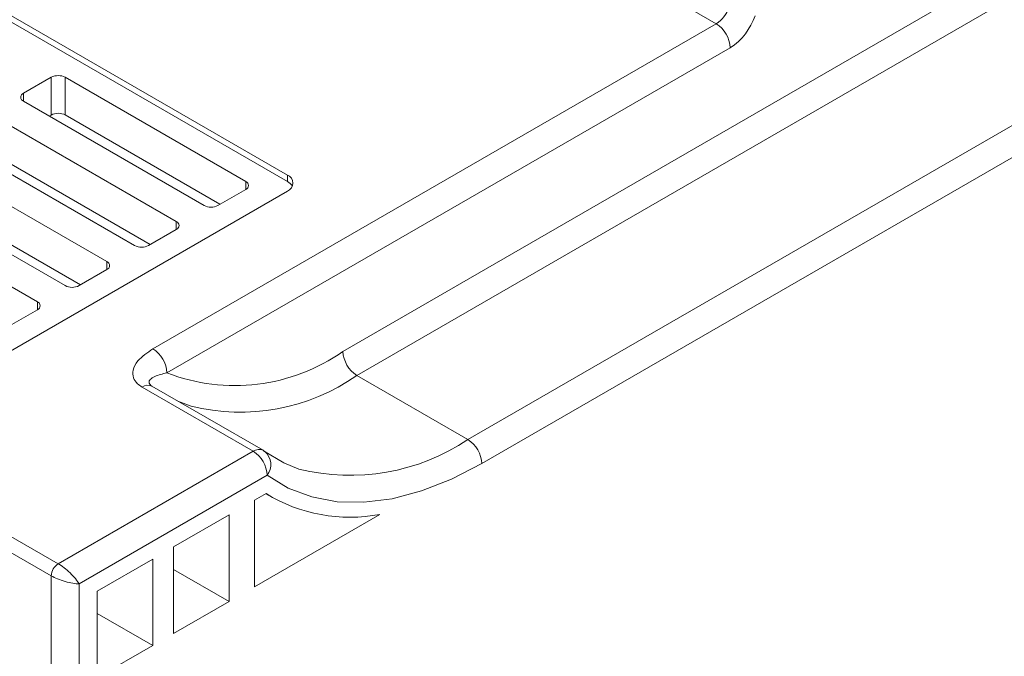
# Model space of a CAD drawing. Header units: millimetres. Extents: x -420 to 420, y -297 to 297.
# Tile 181 of 203: x 232 to 282, y 161 to 194. Entities that reach past the tile are written whole.
import ezdxf

# ---------------------------------------------------------------- set-up
doc = ezdxf.new("R2010")
doc.units = ezdxf.units.MM
doc.header["$MEASUREMENT"] = 0
doc.layers.add('layer 1', color=7, linetype='Continuous')

msp = doc.modelspace()

# ---------------------------------------------------------------- linework, layer by layer
at = {"layer": 'layer 1', "lineweight": 9}
for points in [[(248.5826, 176.6395), (248.5826, 176.6395), (332.0228, 224.8086), (332.0228, 224.8086)], [(332.73, 223.5838), (332.73, 223.5838), (249.2898, 175.4146), (249.2898, 175.4146)], [(254.9467, 172.149), (254.9467, 172.149), (338.3869, 220.3181), (338.3869, 220.3181)], [(340.1547, 219.7057), (340.1547, 219.7057), (255.6537, 170.9244), (255.6537, 170.9244)], [(267.5913, 193.3288), (267.5913, 193.3288), (223.0429, 219.0461), (223.0429, 219.0461)], [(245.7541, 185.621), (245.7541, 185.621), (209.691, 206.4398), (209.691, 206.4398)], [(245.7541, 185.2944), (245.7541, 185.2944), (209.691, 206.1132), (209.691, 206.1132)], [(267.5913, 193.3288), (267.8895, 193.5206), (268.1127, 193.8088), (268.224, 194.1454)], [(268.2986, 192.104), (268.8948, 192.4876), (269.3412, 193.064), (269.5634, 193.737)], [(238.9112, 176.7721), (238.9112, 176.7721), (267.5913, 193.3288), (267.5913, 193.3288)], [(268.2986, 192.104), (268.2758, 192.603), (268.0121, 193.0598), (267.5913, 193.3288)], [(187.7702, 192.5606), (187.7702, 192.5606), (234.0867, 165.8227), (234.0867, 165.8227)], [(268.2986, 192.104), (268.2986, 192.104), (239.6182, 175.5472), (239.6182, 175.5472)], [(233.7331, 165.2103), (233.7331, 165.2103), (187.4166, 191.9482), (187.4166, 191.9482)], [(233.7331, 190.6011), (233.7331, 190.6011), (232.3189, 189.7847), (232.3189, 189.7847)], [(234.4401, 190.6011), (234.2185, 190.7159), (233.9547, 190.7159), (233.7331, 190.6011)], [(233.7331, 188.6785), (233.7331, 188.6785), (233.7331, 190.6011), (233.7331, 190.6011)], [(243.6327, 185.2944), (243.6327, 185.2944), (234.4401, 190.6011), (234.4401, 190.6011)], [(234.4401, 190.6011), (234.4401, 190.6011), (234.4401, 188.6807), (234.4401, 188.6807)], [(232.3189, 189.7847), (232.3189, 189.7847), (232.3189, 189.3765), (232.3189, 189.3765)], [(232.3189, 189.3765), (232.3189, 189.3765), (241.5114, 184.0696), (241.5114, 184.0696)], [(240.0972, 183.2532), (240.0972, 183.2532), (230.9046, 188.5601), (230.9046, 188.5601)], [(233.7331, 188.6785), (233.7331, 188.6785), (233.6311, 188.6189), (233.6311, 188.6189)], [(233.7331, 188.6785), (233.7331, 188.6785), (233.7331, 188.6785), (233.7331, 188.6785)], [(234.0867, 188.7645), (234.0867, 188.7645), (234.0867, 188.7645), (234.0867, 188.7645)], [(242.3231, 184.13), (242.3231, 184.13), (234.4401, 188.6807), (234.4401, 188.6807)], [(234.4401, 188.6807), (234.4401, 188.6807), (234.4401, 188.6805), (234.4401, 188.6805)], [(228.7832, 187.3355), (228.7832, 187.3355), (237.9758, 182.0286), (237.9758, 182.0286)], [(236.5616, 181.2122), (236.5616, 181.2122), (227.369, 186.5191), (227.369, 186.5191)], [(238.7688, 182.0782), (238.7688, 182.0782), (230.9046, 186.6183), (230.9046, 186.6183)], [(245.7541, 185.2944), (245.7541, 185.2944), (245.7541, 185.621), (245.7541, 185.621)], [(225.2477, 185.2944), (225.2477, 185.2944), (234.4401, 179.9875), (234.4401, 179.9875)], [(243.6327, 184.8862), (243.6327, 184.8862), (243.6327, 185.2944), (243.6327, 185.2944)], [(246.0061, 185.0494), (245.9479, 185.154), (245.8603, 185.2392), (245.7541, 185.2944)], [(235.2147, 180.0265), (235.2147, 180.0265), (227.369, 184.5558), (227.369, 184.5558)], [(228.7832, 175.0074), (228.7832, 175.0074), (245.7541, 184.8046), (245.7541, 184.8046)], [(242.2185, 184.0696), (242.2185, 184.0696), (243.6327, 184.8862), (243.6327, 184.8862)], [(233.0259, 179.1711), (233.0259, 179.1711), (223.8333, 184.478), (223.8333, 184.478)], [(241.5114, 184.0696), (241.7331, 183.9548), (241.9969, 183.9548), (242.2185, 184.0696)], [(240.0972, 182.845), (240.0972, 182.845), (240.0972, 183.2532), (240.0972, 183.2532)], [(238.683, 182.0286), (238.683, 182.0286), (240.0972, 182.845), (240.0972, 182.845)], [(237.9758, 182.0286), (238.1976, 181.9138), (238.4612, 181.9138), (238.683, 182.0286)], [(236.5616, 180.8039), (236.5616, 180.8039), (236.5616, 181.2122), (236.5616, 181.2122)], [(235.1473, 179.9875), (235.1473, 179.9875), (236.5616, 180.8039), (236.5616, 180.8039)], [(234.4401, 179.9875), (234.6619, 179.8727), (234.9255, 179.8727), (235.1473, 179.9875)], [(233.0259, 178.7629), (233.0259, 178.7629), (233.0259, 179.1711), (233.0259, 179.1711)], [(231.6117, 177.9465), (231.6117, 177.9465), (233.0259, 178.7629), (233.0259, 178.7629)], [(239.6182, 175.5472), (239.5956, 176.0463), (239.3318, 176.5029), (238.9112, 176.7721)], [(239.6182, 175.5472), (242.6009, 174.388), (245.9657, 174.798), (248.5826, 176.6395)], [(248.5826, 176.6395), (248.6054, 176.1407), (248.869, 175.6839), (249.2898, 175.4146)], [(240.8528, 173.8574), (243.7579, 173.1272), (246.8367, 173.6956), (249.2898, 175.4146)], [(249.2898, 175.4146), (249.2898, 175.4146), (254.9467, 172.149), (254.9467, 172.149)], [(238.8578, 174.8694), (238.6946, 174.9446), (238.5032, 174.9256), (238.358, 174.8198)], [(244.0149, 171.5542), (244.0149, 171.5542), (238.358, 174.8198), (238.358, 174.8198)], [(244.5149, 171.6036), (244.5149, 171.6036), (238.8578, 174.8694), (238.8578, 174.8694)], [(240.8528, 173.8574), (240.8528, 173.8574), (240.1784, 174.107), (240.1784, 174.107)], [(246.3411, 170.6466), (249.2932, 169.9123), (252.4181, 170.458), (254.9467, 172.149)], [(255.6537, 170.9244), (255.6311, 171.4232), (255.3673, 171.88), (254.9467, 172.149)], [(234.0867, 165.8227), (234.0867, 165.8227), (244.0149, 171.5542), (244.0149, 171.5542)], [(244.5149, 171.6036), (244.3515, 171.679), (244.1603, 171.66), (244.0149, 171.5542)], [(244.7219, 170.3294), (244.6993, 170.8284), (244.4355, 171.285), (244.0149, 171.5542)], [(244.6087, 171.5422), (244.5787, 171.5644), (244.5473, 171.585), (244.5149, 171.6036)], [(244.7219, 170.3294), (245.0071, 170.7012), (244.9577, 171.2296), (244.6087, 171.5422)], [(244.7219, 170.3294), (244.7219, 170.3294), (235.1473, 164.802), (235.1473, 164.802)], [(244.6653, 169.3983), (244.6653, 169.3983), (244.0715, 169.0557), (244.0715, 169.0557)], [(244.0715, 169.0557), (244.0715, 169.0557), (244.0715, 164.6462), (244.0715, 164.6462)], [(244.6563, 169.3933), (244.6563, 169.3933), (244.9687, 169.2129), (244.9687, 169.2129)], [(244.6653, 169.3983), (246.3993, 168.3373), (248.466, 167.9587), (250.4636, 168.3363)], [(242.7843, 168.3125), (242.7843, 168.3125), (239.9558, 166.6797), (239.9558, 166.6797)], [(242.7843, 163.903), (242.7843, 163.903), (242.7843, 168.3125), (242.7843, 168.3125)], [(244.0715, 164.6462), (244.0715, 164.6462), (250.4636, 168.3363), (250.4636, 168.3363)], [(310.6324, 167.9591), (310.6324, 167.9591), (265.7303, 142.0376), (265.7303, 142.0376)], [(239.9558, 166.6797), (239.9558, 166.6797), (239.9558, 162.2702), (239.9558, 162.2702)], [(238.895, 166.0673), (238.895, 166.0673), (236.0665, 164.4344), (236.0665, 164.4344)], [(238.895, 161.658), (238.895, 161.658), (238.895, 166.0673), (238.895, 166.0673)], [(234.0867, 165.8227), (233.8763, 165.6881), (233.7445, 165.4599), (233.7331, 165.2103)], [(234.0867, 165.8227), (234.0867, 165.8227), (234.0867, 165.8227), (234.0867, 165.8227)], [(239.9558, 165.5359), (239.9558, 165.5359), (242.7843, 163.903), (242.7843, 163.903)], [(233.7331, 165.2103), (233.7331, 165.2103), (233.7331, 165.2103), (233.7331, 165.2103)], [(233.7331, 30.4785), (233.7331, 30.4785), (233.7331, 165.2103), (233.7331, 165.2103)], [(234.6901, 165.3547), (234.6901, 165.3547), (234.6901, 165.3547), (234.6901, 165.3547)], [(234.4401, 164.9216), (234.4401, 164.9216), (234.4401, 164.9216), (234.4401, 164.9216)], [(235.1473, 164.802), (235.1473, 164.802), (235.1473, 30.8867), (235.1473, 30.8867)], [(235.1473, 164.802), (235.1473, 164.802), (235.1473, 164.802), (235.1473, 164.802)], [(235.1473, 164.802), (235.1473, 164.802), (235.1473, 164.802), (235.1473, 164.802)], [(236.0665, 164.4344), (236.0665, 164.4344), (236.0665, 160.0252), (236.0665, 160.0252)], [(239.9558, 162.2702), (239.9558, 162.2702), (242.7843, 163.903), (242.7843, 163.903)], [(236.0665, 163.2908), (236.0665, 163.2908), (238.895, 161.658), (238.895, 161.658)], [(236.0665, 160.0252), (236.0665, 160.0252), (238.895, 161.658), (238.895, 161.658)]]:
    msp.add_open_spline(points, degree=3, dxfattribs=at)
for points, knots in [([(232.3189, 189.7847), (232.2341, 189.7525), (232.1781, 189.6713), (232.1781, 189.5805), (232.1781, 189.5805), (232.1781, 189.4899), (232.2341, 189.4087), (232.3189, 189.3765)], [0, 0, 0, 0, 0.3333333, 0.3333333, 0.3333333, 0.3333333, 1, 1, 1, 1]), ([(234.4401, 188.6807), (234.3465, 188.7347), (234.2193, 188.7649), (234.0867, 188.7645), (234.0867, 188.7645), (233.9541, 188.7641), (233.8269, 188.7333), (233.7331, 188.6785)], [0, 0, 0, 0, 0.3333333, 0.3333333, 0.3333333, 0.3333333, 1, 1, 1, 1]), ([(234.4401, 188.6807), (234.3465, 188.7347), (234.2193, 188.7649), (234.0867, 188.7645), (234.0867, 188.7645), (233.9541, 188.7641), (233.8269, 188.7333), (233.7331, 188.6785)], [0, 0, 0, 0, 0.3333333, 0.3333333, 0.3333333, 0.3333333, 1, 1, 1, 1]), ([(234.4401, 188.6807), (234.3465, 188.7347), (234.2193, 188.7649), (234.0867, 188.7645), (234.0867, 188.7645), (233.9541, 188.7641), (233.8269, 188.7333), (233.7331, 188.6785)], [0, 0, 0, 0, 0.3333333, 0.3333333, 0.3333333, 0.3333333, 1, 1, 1, 1]), ([(234.4401, 188.6807), (234.3465, 188.7347), (234.2193, 188.7649), (234.0867, 188.7645), (234.0867, 188.7645), (233.9541, 188.7641), (233.8269, 188.7333), (233.7331, 188.6785)], [0, 0, 0, 0, 0.3333333, 0.3333333, 0.3333333, 0.3333333, 1, 1, 1, 1]), ([(234.4401, 188.6807), (234.3465, 188.7347), (234.2193, 188.7649), (234.0867, 188.7645), (234.0867, 188.7645), (233.9541, 188.7641), (233.8269, 188.7331), (233.7331, 188.6785)], [0, 0, 0, 0, 0.3333333, 0.3333333, 0.3333333, 0.3333333, 1, 1, 1, 1]), ([(234.4401, 188.6807), (234.3465, 188.7347), (234.2193, 188.7649), (234.0867, 188.7645), (234.0867, 188.7645), (233.9541, 188.7641), (233.8269, 188.7331), (233.7331, 188.6785)], [0, 0, 0, 0, 0.3333333, 0.3333333, 0.3333333, 0.3333333, 1, 1, 1, 1]), ([(234.4401, 188.6807), (234.3465, 188.7347), (234.2193, 188.7649), (234.0867, 188.7645), (234.0867, 188.7645), (233.9541, 188.7641), (233.8269, 188.7331), (233.7331, 188.6785)], [0, 0, 0, 0, 0.3333333, 0.3333333, 0.3333333, 0.3333333, 1, 1, 1, 1]), ([(234.4401, 188.6807), (234.3465, 188.7347), (234.2193, 188.7649), (234.0867, 188.7645), (234.0867, 188.7645), (233.9541, 188.7641), (233.8269, 188.7331), (233.7331, 188.6785)], [0, 0, 0, 0, 0.3333333, 0.3333333, 0.3333333, 0.3333333, 1, 1, 1, 1]), ([(234.4401, 188.6807), (234.3465, 188.7347), (234.2193, 188.7649), (234.0867, 188.7645), (234.0867, 188.7645), (233.9541, 188.7641), (233.8269, 188.7331), (233.7331, 188.6785)], [0, 0, 0, 0, 0.3333333, 0.3333333, 0.3333333, 0.3333333, 1, 1, 1, 1]), ([(234.4401, 188.6807), (234.3465, 188.7347), (234.2193, 188.7649), (234.0867, 188.7645), (234.0867, 188.7645), (233.9541, 188.7641), (233.8269, 188.7331), (233.7331, 188.6785)], [0, 0, 0, 0, 0.3333333, 0.3333333, 0.3333333, 0.3333333, 1, 1, 1, 1]), ([(234.4401, 188.6807), (234.3465, 188.7347), (234.2193, 188.7649), (234.0867, 188.7645), (234.0867, 188.7645), (233.9541, 188.7641), (233.8269, 188.7331), (233.7331, 188.6785)], [0, 0, 0, 0, 0.3333333, 0.3333333, 0.3333333, 0.3333333, 1, 1, 1, 1]), ([(234.4401, 188.6807), (234.3465, 188.7347), (234.2193, 188.7649), (234.0867, 188.7645), (234.0867, 188.7645), (233.9541, 188.7641), (233.8269, 188.7331), (233.7331, 188.6785)], [0, 0, 0, 0, 0.3333333, 0.3333333, 0.3333333, 0.3333333, 1, 1, 1, 1]), ([(234.4401, 188.6807), (234.3465, 188.7347), (234.2193, 188.7649), (234.0867, 188.7645), (234.0867, 188.7645), (233.9541, 188.7641), (233.8269, 188.7331), (233.7331, 188.6785)], [0, 0, 0, 0, 0.3333333, 0.3333333, 0.3333333, 0.3333333, 1, 1, 1, 1]), ([(234.4401, 188.6807), (234.3465, 188.7347), (234.2193, 188.7649), (234.0867, 188.7645), (234.0867, 188.7645), (233.9541, 188.7641), (233.8269, 188.7331), (233.7331, 188.6785)], [0, 0, 0, 0, 0.3333333, 0.3333333, 0.3333333, 0.3333333, 1, 1, 1, 1]), ([(234.4401, 188.6807), (234.3465, 188.7347), (234.2193, 188.7649), (234.0867, 188.7645), (234.0867, 188.7645), (233.9541, 188.7641), (233.8269, 188.7331), (233.7331, 188.6785)], [0, 0, 0, 0, 0.3333333, 0.3333333, 0.3333333, 0.3333333, 1, 1, 1, 1]), ([(234.4401, 188.6807), (234.3465, 188.7347), (234.2193, 188.7649), (234.0867, 188.7645), (234.0867, 188.7645), (233.9541, 188.7641), (233.8269, 188.7331), (233.7331, 188.6785)], [0, 0, 0, 0, 0.3333333, 0.3333333, 0.3333333, 0.3333333, 1, 1, 1, 1]), ([(234.4401, 188.6805), (234.3465, 188.7347), (234.2193, 188.7649), (234.0867, 188.7645), (234.0867, 188.7645), (233.9541, 188.7641), (233.8269, 188.7331), (233.7331, 188.6785)], [0, 0, 0, 0, 0.3333333, 0.3333333, 0.3333333, 0.3333333, 1, 1, 1, 1]), ([(234.4401, 188.6805), (234.3465, 188.7347), (234.2193, 188.7649), (234.0867, 188.7645), (234.0867, 188.7645), (233.9541, 188.7641), (233.8269, 188.7331), (233.7331, 188.6785)], [0, 0, 0, 0, 0.3333333, 0.3333333, 0.3333333, 0.3333333, 1, 1, 1, 1]), ([(234.4401, 188.6805), (234.3465, 188.7347), (234.2193, 188.7649), (234.0867, 188.7645), (234.0867, 188.7645), (233.9541, 188.7641), (233.8269, 188.7331), (233.7331, 188.6785)], [0, 0, 0, 0, 0.3333333, 0.3333333, 0.3333333, 0.3333333, 1, 1, 1, 1]), ([(234.4401, 188.6805), (234.3465, 188.7347), (234.2193, 188.7649), (234.0867, 188.7645), (234.0867, 188.7645), (233.9541, 188.7641), (233.8269, 188.7331), (233.7331, 188.6785)], [0, 0, 0, 0, 0.3333333, 0.3333333, 0.3333333, 0.3333333, 1, 1, 1, 1]), ([(234.4401, 188.6805), (234.3465, 188.7347), (234.2193, 188.7649), (234.0867, 188.7645), (234.0867, 188.7645), (233.9541, 188.7641), (233.8269, 188.7331), (233.7331, 188.6785)], [0, 0, 0, 0, 0.3333333, 0.3333333, 0.3333333, 0.3333333, 1, 1, 1, 1]), ([(245.7541, 184.8046), (245.9237, 184.8688), (246.0357, 185.0314), (246.0357, 185.2128), (246.0357, 185.2128), (246.0357, 185.394), (245.9237, 185.5566), (245.7541, 185.621)], [0, 0, 0, 0, 0.3333333, 0.3333333, 0.3333333, 0.3333333, 1, 1, 1, 1]), ([(243.6327, 184.8862), (243.7175, 184.9182), (243.7737, 184.9996), (243.7737, 185.0902), (243.7737, 185.0902), (243.7737, 185.1808), (243.7175, 185.2622), (243.6327, 185.2944)], [0, 0, 0, 0, 0.3333333, 0.3333333, 0.3333333, 0.3333333, 1, 1, 1, 1]), ([(240.0972, 182.845), (240.182, 182.8772), (240.238, 182.9586), (240.238, 183.0492), (240.238, 183.0492), (240.238, 183.1398), (240.182, 183.2212), (240.0972, 183.2532)], [0, 0, 0, 0, 0.3333333, 0.3333333, 0.3333333, 0.3333333, 1, 1, 1, 1]), ([(236.5616, 180.8039), (236.6464, 180.8361), (236.7024, 180.9174), (236.7024, 181.0082), (236.7024, 181.0082), (236.7024, 181.0988), (236.6464, 181.18), (236.5616, 181.2122)], [0, 0, 0, 0, 0.3333333, 0.3333333, 0.3333333, 0.3333333, 1, 1, 1, 1]), ([(233.0259, 178.7629), (233.1107, 178.7951), (233.1669, 178.8763), (233.1669, 178.9671), (233.1669, 178.9671), (233.1669, 179.0577), (233.1107, 179.1389), (233.0259, 179.1711)], [0, 0, 0, 0, 0.3333333, 0.3333333, 0.3333333, 0.3333333, 1, 1, 1, 1]), ([(238.358, 174.8198), (238.274, 174.8764), (238.19, 174.933), (238.1224, 174.9958), (238.1224, 174.9958), (238.0254, 175.0862), (237.9626, 175.1896), (237.9268, 175.295), (237.9268, 175.295), (237.8832, 175.4228), (237.8796, 175.5534), (237.9066, 175.6825), (237.9066, 175.6825), (237.941, 175.8457), (238.0246, 176.0059), (238.1478, 176.1529), (238.1478, 176.1529), (238.3388, 176.3805), (238.625, 176.5763), (238.9112, 176.7721)], [0, 0, 0, 0, 0.1666667, 0.1666667, 0.1666667, 0.1666667, 0.3333333, 0.3333333, 0.3333333, 0.3333333, 0.5, 0.5, 0.5, 0.5, 0.6666667, 0.6666667, 0.6666667, 0.6666667, 1, 1, 1, 1]), ([(239.6182, 175.5472), (239.3986, 175.494), (239.1788, 175.4408), (239.0082, 175.3644), (239.0082, 175.3644), (238.9084, 175.3198), (238.8252, 175.2672), (238.7704, 175.2046), (238.7704, 175.2046), (238.732, 175.161), (238.7076, 175.1126), (238.7128, 175.058), (238.7128, 175.058), (238.7156, 175.0294), (238.7264, 174.9994), (238.7478, 174.9682), (238.7478, 174.9682), (238.756, 174.9562), (238.766, 174.9438), (238.7784, 174.9316), (238.7784, 174.9316), (238.8068, 174.9038), (238.848, 174.8762), (238.8894, 174.8488)], [0, 0, 0, 0, 0.1428571, 0.1428571, 0.1428571, 0.1428571, 0.2857143, 0.2857143, 0.2857143, 0.2857143, 0.4285714, 0.4285714, 0.4285714, 0.4285714, 0.5714286, 0.5714286, 0.5714286, 0.5714286, 0.7142857, 0.7142857, 0.7142857, 0.7142857, 1, 1, 1, 1]), ([(244.5463, 171.583), (244.5463, 171.583), (245.5737, 170.9614), (245.5737, 170.9614), (245.5737, 170.9614), (245.5737, 170.9614), (246.3411, 170.6466), (246.3411, 170.6466)], [0, 0, 0, 0, 0.3333333, 0.3333333, 0.3333333, 0.3333333, 1, 1, 1, 1]), ([(255.6537, 170.9244), (255.6537, 170.9244), (254.1105, 170.1281), (254.1105, 170.1281), (254.1105, 170.1281), (254.1105, 170.1281), (252.5847, 169.5307), (252.5847, 169.5307), (252.5847, 169.5307), (252.5847, 169.5307), (251.0934, 169.1385), (251.0934, 169.1385), (251.0934, 169.1385), (251.0934, 169.1385), (249.6536, 168.9561), (249.6536, 168.9561), (249.6536, 168.9561), (249.6536, 168.9561), (248.2818, 168.9855), (248.2818, 168.9855), (248.2818, 168.9855), (248.2818, 168.9855), (246.9929, 169.2263), (246.9929, 169.2263), (246.9929, 169.2263), (246.9929, 169.2263), (245.8019, 169.6759), (245.8019, 169.6759), (245.8019, 169.6759), (245.8019, 169.6759), (244.7219, 170.3294), (244.7219, 170.3294)], [0, 0, 0, 0, 0.1111111, 0.1111111, 0.1111111, 0.1111111, 0.2222222, 0.2222222, 0.2222222, 0.2222222, 0.3333333, 0.3333333, 0.3333333, 0.3333333, 0.4444444, 0.4444444, 0.4444444, 0.4444444, 0.5555556, 0.5555556, 0.5555556, 0.5555556, 0.6666667, 0.6666667, 0.6666667, 0.6666667, 0.7777778, 0.7777778, 0.7777778, 0.7777778, 1, 1, 1, 1]), ([(235.1473, 164.802), (235.0535, 164.9644), (234.8891, 165.1633), (234.6901, 165.3547), (234.6901, 165.3547), (234.4913, 165.5461), (234.2741, 165.7145), (234.0867, 165.8227)], [0, 0, 0, 0, 0.3333333, 0.3333333, 0.3333333, 0.3333333, 1, 1, 1, 1]), ([(235.1473, 164.802), (235.0535, 164.9644), (234.8891, 165.1633), (234.6901, 165.3547), (234.6901, 165.3547), (234.4913, 165.5461), (234.2741, 165.7145), (234.0867, 165.8227)], [0, 0, 0, 0, 0.3333333, 0.3333333, 0.3333333, 0.3333333, 1, 1, 1, 1]), ([(235.1473, 164.802), (235.0535, 164.9644), (234.8891, 165.1633), (234.6901, 165.3547), (234.6901, 165.3547), (234.4913, 165.5461), (234.2741, 165.7145), (234.0867, 165.8227)], [0, 0, 0, 0, 0.3333333, 0.3333333, 0.3333333, 0.3333333, 1, 1, 1, 1]), ([(235.1473, 164.802), (235.0535, 164.9644), (234.8891, 165.1633), (234.6901, 165.3547), (234.6901, 165.3547), (234.4913, 165.5461), (234.2741, 165.7145), (234.0867, 165.8227)], [0, 0, 0, 0, 0.3333333, 0.3333333, 0.3333333, 0.3333333, 1, 1, 1, 1]), ([(235.1473, 164.802), (235.0535, 164.9644), (234.8891, 165.1633), (234.6901, 165.3547), (234.6901, 165.3547), (234.4913, 165.5461), (234.2741, 165.7145), (234.0867, 165.8227)], [0, 0, 0, 0, 0.3333333, 0.3333333, 0.3333333, 0.3333333, 1, 1, 1, 1]), ([(235.1473, 164.802), (235.0535, 164.9644), (234.8891, 165.1633), (234.6901, 165.3547), (234.6901, 165.3547), (234.4913, 165.5461), (234.2741, 165.7145), (234.0867, 165.8227)], [0, 0, 0, 0, 0.3333333, 0.3333333, 0.3333333, 0.3333333, 1, 1, 1, 1]), ([(235.1473, 164.802), (235.0535, 164.9644), (234.8891, 165.1633), (234.6901, 165.3547), (234.6901, 165.3547), (234.4913, 165.5461), (234.2741, 165.7145), (234.0867, 165.8227)], [0, 0, 0, 0, 0.3333333, 0.3333333, 0.3333333, 0.3333333, 1, 1, 1, 1]), ([(235.1473, 164.802), (235.0535, 164.9644), (234.8891, 165.1633), (234.6901, 165.3547), (234.6901, 165.3547), (234.4913, 165.5461), (234.2741, 165.7145), (234.0867, 165.8227)], [0, 0, 0, 0, 0.3333333, 0.3333333, 0.3333333, 0.3333333, 1, 1, 1, 1]), ([(235.1473, 164.802), (235.0535, 164.9644), (234.8891, 165.1633), (234.6901, 165.3547), (234.6901, 165.3547), (234.4913, 165.5461), (234.2741, 165.7145), (234.0867, 165.8227)], [0, 0, 0, 0, 0.3333333, 0.3333333, 0.3333333, 0.3333333, 1, 1, 1, 1]), ([(235.1473, 164.802), (235.0535, 164.9644), (234.8891, 165.1633), (234.6901, 165.3547), (234.6901, 165.3547), (234.4913, 165.5461), (234.2741, 165.7145), (234.0867, 165.8227)], [0, 0, 0, 0, 0.3333333, 0.3333333, 0.3333333, 0.3333333, 1, 1, 1, 1]), ([(235.1473, 164.802), (235.0535, 164.9644), (234.8891, 165.1633), (234.6901, 165.3547), (234.6901, 165.3547), (234.4913, 165.5461), (234.2741, 165.7145), (234.0867, 165.8227)], [0, 0, 0, 0, 0.3333333, 0.3333333, 0.3333333, 0.3333333, 1, 1, 1, 1]), ([(235.1473, 164.802), (235.0535, 164.9644), (234.8891, 165.1633), (234.6901, 165.3547), (234.6901, 165.3547), (234.4913, 165.5461), (234.2741, 165.7145), (234.0867, 165.8227)], [0, 0, 0, 0, 0.3333333, 0.3333333, 0.3333333, 0.3333333, 1, 1, 1, 1]), ([(235.1473, 164.802), (235.0535, 164.9644), (234.8891, 165.1633), (234.6901, 165.3547), (234.6901, 165.3547), (234.4913, 165.5461), (234.2741, 165.7145), (234.0867, 165.8227)], [0, 0, 0, 0, 0.3333333, 0.3333333, 0.3333333, 0.3333333, 1, 1, 1, 1]), ([(235.1473, 164.802), (235.0535, 164.9644), (234.8891, 165.1633), (234.6901, 165.3547), (234.6901, 165.3547), (234.4913, 165.5461), (234.2741, 165.7145), (234.0867, 165.8227)], [0, 0, 0, 0, 0.3333333, 0.3333333, 0.3333333, 0.3333333, 1, 1, 1, 1]), ([(235.1473, 164.802), (235.0535, 164.9644), (234.8891, 165.1633), (234.6901, 165.3547), (234.6901, 165.3547), (234.4913, 165.5461), (234.2741, 165.7145), (234.0867, 165.8227)], [0, 0, 0, 0, 0.3333333, 0.3333333, 0.3333333, 0.3333333, 1, 1, 1, 1]), ([(235.1473, 164.802), (235.0535, 164.9644), (234.8891, 165.1633), (234.6901, 165.3547), (234.6901, 165.3547), (234.4913, 165.5461), (234.2741, 165.7145), (234.0867, 165.8227)], [0, 0, 0, 0, 0.3333333, 0.3333333, 0.3333333, 0.3333333, 1, 1, 1, 1]), ([(235.1473, 164.802), (235.0535, 164.9644), (234.8891, 165.1633), (234.6901, 165.3547), (234.6901, 165.3547), (234.4913, 165.5461), (234.2741, 165.7145), (234.0867, 165.8227)], [0, 0, 0, 0, 0.3333333, 0.3333333, 0.3333333, 0.3333333, 1, 1, 1, 1]), ([(235.1473, 164.802), (235.0535, 164.9644), (234.8891, 165.1633), (234.6901, 165.3547), (234.6901, 165.3547), (234.4913, 165.5461), (234.2741, 165.7145), (234.0867, 165.8227)], [0, 0, 0, 0, 0.3333333, 0.3333333, 0.3333333, 0.3333333, 1, 1, 1, 1]), ([(235.1473, 164.802), (235.0535, 164.9644), (234.8891, 165.1633), (234.6901, 165.3547), (234.6901, 165.3547), (234.4913, 165.5461), (234.2741, 165.7145), (234.0867, 165.8227)], [0, 0, 0, 0, 0.3333333, 0.3333333, 0.3333333, 0.3333333, 1, 1, 1, 1]), ([(235.1473, 164.802), (235.0535, 164.9644), (234.8891, 165.1633), (234.6901, 165.3547), (234.6901, 165.3547), (234.4913, 165.5461), (234.2741, 165.7145), (234.0867, 165.8227)], [0, 0, 0, 0, 0.3333333, 0.3333333, 0.3333333, 0.3333333, 1, 1, 1, 1]), ([(235.1473, 164.802), (235.0535, 164.9644), (234.8891, 165.1633), (234.6901, 165.3547), (234.6901, 165.3547), (234.4913, 165.5461), (234.2741, 165.7145), (234.0867, 165.8227)], [0, 0, 0, 0, 0.3333333, 0.3333333, 0.3333333, 0.3333333, 1, 1, 1, 1]), ([(233.7331, 165.2103), (233.9207, 165.1021), (234.1749, 164.9982), (234.4401, 164.9216), (234.4401, 164.9216), (234.7055, 164.845), (234.9597, 164.802), (235.1473, 164.802)], [0, 0, 0, 0, 0.3333333, 0.3333333, 0.3333333, 0.3333333, 1, 1, 1, 1]), ([(233.7331, 165.2103), (233.9207, 165.1021), (234.1749, 164.9982), (234.4401, 164.9216), (234.4401, 164.9216), (234.7055, 164.845), (234.9597, 164.802), (235.1473, 164.802)], [0, 0, 0, 0, 0.3333333, 0.3333333, 0.3333333, 0.3333333, 1, 1, 1, 1]), ([(233.7331, 165.2103), (233.9207, 165.1021), (234.1749, 164.9982), (234.4401, 164.9216), (234.4401, 164.9216), (234.7055, 164.845), (234.9597, 164.802), (235.1473, 164.802)], [0, 0, 0, 0, 0.3333333, 0.3333333, 0.3333333, 0.3333333, 1, 1, 1, 1]), ([(233.7331, 165.2103), (233.9207, 165.1021), (234.1749, 164.9982), (234.4401, 164.9216), (234.4401, 164.9216), (234.7055, 164.845), (234.9597, 164.802), (235.1473, 164.802)], [0, 0, 0, 0, 0.3333333, 0.3333333, 0.3333333, 0.3333333, 1, 1, 1, 1]), ([(233.7331, 165.2103), (233.9207, 165.1021), (234.1749, 164.9982), (234.4401, 164.9216), (234.4401, 164.9216), (234.7055, 164.845), (234.9597, 164.802), (235.1473, 164.802)], [0, 0, 0, 0, 0.3333333, 0.3333333, 0.3333333, 0.3333333, 1, 1, 1, 1]), ([(233.7331, 165.2103), (233.9207, 165.1021), (234.1749, 164.9982), (234.4401, 164.9216), (234.4401, 164.9216), (234.7055, 164.845), (234.9597, 164.802), (235.1473, 164.802)], [0, 0, 0, 0, 0.3333333, 0.3333333, 0.3333333, 0.3333333, 1, 1, 1, 1]), ([(233.7331, 165.2103), (233.9207, 165.1021), (234.1749, 164.9982), (234.4401, 164.9216), (234.4401, 164.9216), (234.7055, 164.845), (234.9597, 164.802), (235.1473, 164.802)], [0, 0, 0, 0, 0.3333333, 0.3333333, 0.3333333, 0.3333333, 1, 1, 1, 1]), ([(233.7331, 165.2103), (233.9207, 165.1021), (234.1749, 164.9982), (234.4401, 164.9216), (234.4401, 164.9216), (234.7055, 164.845), (234.9597, 164.802), (235.1473, 164.802)], [0, 0, 0, 0, 0.3333333, 0.3333333, 0.3333333, 0.3333333, 1, 1, 1, 1]), ([(233.7331, 165.2103), (233.9207, 165.1021), (234.1749, 164.9982), (234.4401, 164.9216), (234.4401, 164.9216), (234.7055, 164.845), (234.9597, 164.802), (235.1473, 164.802)], [0, 0, 0, 0, 0.3333333, 0.3333333, 0.3333333, 0.3333333, 1, 1, 1, 1]), ([(233.7331, 165.2103), (233.9207, 165.1021), (234.1749, 164.9982), (234.4401, 164.9216), (234.4401, 164.9216), (234.7055, 164.845), (234.9597, 164.802), (235.1473, 164.802)], [0, 0, 0, 0, 0.3333333, 0.3333333, 0.3333333, 0.3333333, 1, 1, 1, 1]), ([(233.7331, 165.2103), (233.9207, 165.1021), (234.1749, 164.9982), (234.4401, 164.9216), (234.4401, 164.9216), (234.7055, 164.845), (234.9597, 164.802), (235.1473, 164.802)], [0, 0, 0, 0, 0.3333333, 0.3333333, 0.3333333, 0.3333333, 1, 1, 1, 1]), ([(233.7331, 165.2103), (233.9207, 165.1021), (234.1749, 164.9982), (234.4401, 164.9216), (234.4401, 164.9216), (234.7055, 164.845), (234.9597, 164.802), (235.1473, 164.802)], [0, 0, 0, 0, 0.3333333, 0.3333333, 0.3333333, 0.3333333, 1, 1, 1, 1]), ([(233.7331, 165.2103), (233.9207, 165.1021), (234.1749, 164.9982), (234.4401, 164.9216), (234.4401, 164.9216), (234.7055, 164.845), (234.9597, 164.802), (235.1473, 164.802)], [0, 0, 0, 0, 0.3333333, 0.3333333, 0.3333333, 0.3333333, 1, 1, 1, 1]), ([(233.7331, 165.2103), (233.9207, 165.1021), (234.1749, 164.9982), (234.4401, 164.9216), (234.4401, 164.9216), (234.7055, 164.845), (234.9597, 164.802), (235.1473, 164.802)], [0, 0, 0, 0, 0.3333333, 0.3333333, 0.3333333, 0.3333333, 1, 1, 1, 1]), ([(233.7331, 165.2103), (233.9207, 165.1021), (234.1749, 164.9982), (234.4401, 164.9216), (234.4401, 164.9216), (234.7055, 164.845), (234.9597, 164.802), (235.1473, 164.802)], [0, 0, 0, 0, 0.3333333, 0.3333333, 0.3333333, 0.3333333, 1, 1, 1, 1]), ([(233.7331, 165.2103), (233.9207, 165.1021), (234.1749, 164.9982), (234.4401, 164.9216), (234.4401, 164.9216), (234.7055, 164.845), (234.9597, 164.802), (235.1473, 164.802)], [0, 0, 0, 0, 0.3333333, 0.3333333, 0.3333333, 0.3333333, 1, 1, 1, 1]), ([(233.7331, 165.2103), (233.9207, 165.1021), (234.1749, 164.9982), (234.4401, 164.9216), (234.4401, 164.9216), (234.7055, 164.845), (234.9597, 164.802), (235.1473, 164.802)], [0, 0, 0, 0, 0.3333333, 0.3333333, 0.3333333, 0.3333333, 1, 1, 1, 1]), ([(233.7331, 165.2103), (233.9207, 165.1021), (234.1749, 164.9982), (234.4401, 164.9216), (234.4401, 164.9216), (234.7055, 164.845), (234.9597, 164.802), (235.1473, 164.802)], [0, 0, 0, 0, 0.3333333, 0.3333333, 0.3333333, 0.3333333, 1, 1, 1, 1]), ([(233.7331, 165.2103), (233.9207, 165.1021), (234.1749, 164.9982), (234.4401, 164.9216), (234.4401, 164.9216), (234.7055, 164.845), (234.9597, 164.802), (235.1473, 164.802)], [0, 0, 0, 0, 0.3333333, 0.3333333, 0.3333333, 0.3333333, 1, 1, 1, 1]), ([(233.7331, 165.2103), (233.9207, 165.1021), (234.1749, 164.998), (234.4401, 164.9216), (234.4401, 164.9216), (234.7055, 164.845), (234.9597, 164.802), (235.1473, 164.802)], [0, 0, 0, 0, 0.3333333, 0.3333333, 0.3333333, 0.3333333, 1, 1, 1, 1]), ([(233.7331, 165.2103), (233.9207, 165.1021), (234.1749, 164.998), (234.4401, 164.9216), (234.4401, 164.9216), (234.7055, 164.845), (234.9597, 164.802), (235.1473, 164.802)], [0, 0, 0, 0, 0.3333333, 0.3333333, 0.3333333, 0.3333333, 1, 1, 1, 1])]:
    msp.add_open_spline(points, degree=3, knots=knots, dxfattribs=at)

doc.saveas('drawing.dxf')
